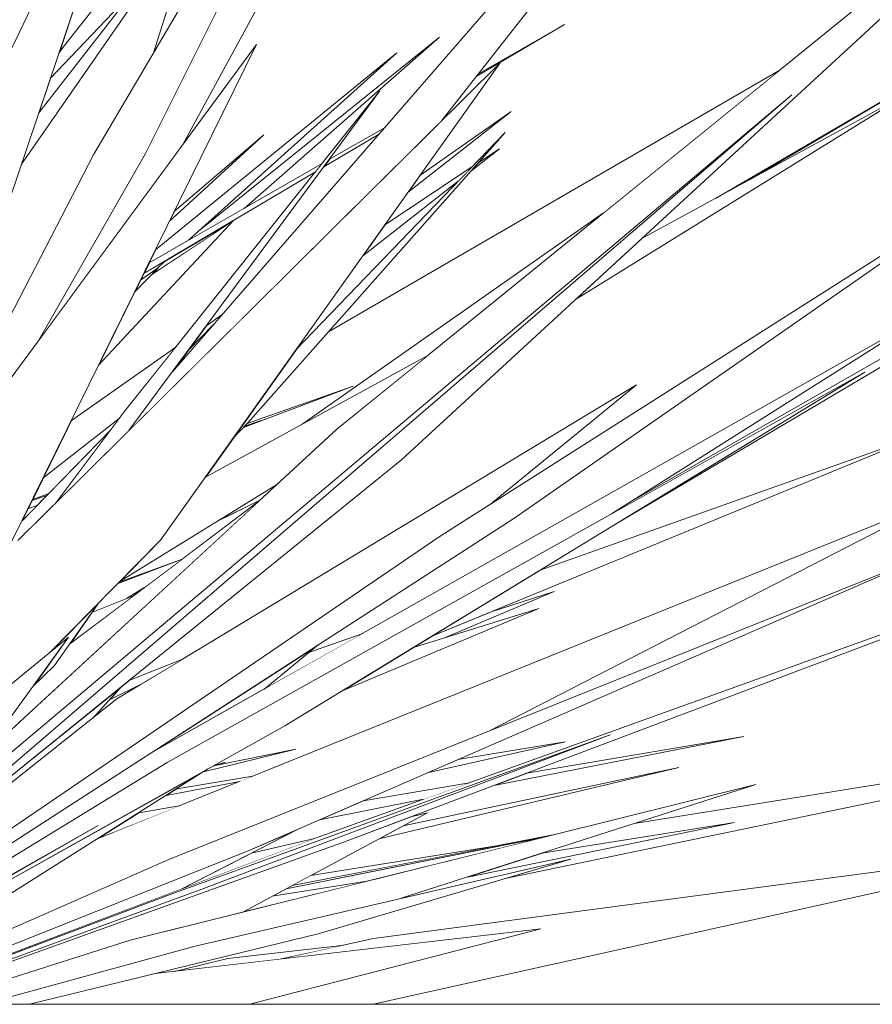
# Model space of a CAD drawing. Header units: millimetres. Extents: x 0 to 650, y -1 to 707.
# Tile 128 of 256: x 501.97 to 504.4, y 339.98 to 342.79. Entities that reach past the tile are written whole.
import ezdxf
from ezdxf.xclip import XClip

# ---------------------------------------------------------------- set-up
doc = ezdxf.new("R2010")
doc.units = ezdxf.units.MM
doc.header["$MEASUREMENT"] = 0
doc.header["$XCLIPFRAME"] = 0
doc.linetypes.add('Wipeout_Contour', pattern=[1000, 0, -1000])
doc.layers.add('Interior - Mobiliário .ARQ', color=7, linetype='Continuous')
doc.layers.add('Parede.ARQ', color=7, linetype='Continuous')

# ---------------------------------------------------------------- blocks, each defined once
blk = doc.blocks.new('Desenho_2_2', base_point=(960.5741, 336.178))
at = {"color": 254, "linetype": 'Wipeout_Contour', "lineweight": 0, "ltscale": 2420.045543}
blk.add_wipeout([(496.2224, 336.1874), (507.2319, 336.1874), (507.2319, 339.978), (496.2224, 339.978)], dxfattribs=at).dxf.layer = 'Parede.ARQ'
at = {"color": 254, "linetype": 'Wipeout_Contour', "lineweight": 0, "ltscale": 2424.717613}
blk.add_wipeout([(501.4604, 340.0756), (501.2897, 339.978), (501.8343, 340.2852), (502.1895, 340.489)], dxfattribs=at).dxf.layer = 'Interior - Mobiliário .ARQ'
at = {"color": 254, "linetype": 'Wipeout_Contour', "lineweight": 0, "ltscale": 3034.174628}
blk.add_wipeout([(502.4669, 340.1443), (501.8598, 339.978), (501.9933, 339.978), (502.8181, 340.1794), (503.5402, 340.3932)], dxfattribs=at).dxf.layer = 'Interior - Mobiliário .ARQ'
at = {"color": 254, "linetype": 'Wipeout_Contour', "lineweight": 0, "ltscale": 2427.277193}
blk.add_wipeout([(502.3524, 340.0657), (501.9933, 339.978), (502.623, 339.978), (503.4542, 340.1939)], dxfattribs=at).dxf.layer = 'Interior - Mobiliário .ARQ'
at = {"color": 254, "linetype": 'Wipeout_Contour', "lineweight": 0, "ltscale": 3645.413399}
blk.add_wipeout([(502.623, 339.978), (502.9757, 339.978), (505.0778, 340.4454), (502.9762, 340.1658), (502.7123, 340.1076), (503.4542, 340.1939)], dxfattribs=at).dxf.layer = 'Interior - Mobiliário .ARQ'
at = {"color": 254, "linetype": 'Wipeout_Contour', "lineweight": 0, "ltscale": 2427.60555}
blk.add_wipeout([(502.5597, 340.1086), (502.4074, 340.0721), (502.7123, 340.1076), (502.8852, 340.1457)], dxfattribs=at).dxf.layer = 'Interior - Mobiliário .ARQ'
at = {"color": 254, "linetype": 'Wipeout_Contour', "lineweight": 0, "ltscale": 3641.435579}
blk.add_wipeout([(501.7053, 339.978), (501.8598, 339.978), (502.4669, 340.1443), (503.0557, 340.2809), (504.0691, 340.6065), (502.2814, 340.1617)], dxfattribs=at).dxf.layer = 'Interior - Mobiliário .ARQ'
at = {"color": 254, "linetype": 'Wipeout_Contour', "lineweight": 0, "ltscale": 1821.210375}
blk.add_wipeout([(502.6281, 340.4104), (502.4285, 340.3078), (502.8082, 340.4516)], dxfattribs=at).dxf.layer = 'Interior - Mobiliário .ARQ'
at = {"color": 254, "linetype": 'Wipeout_Contour', "lineweight": 0, "ltscale": 4247.573127}
blk.add_wipeout([(502.8939, 340.4424), (501.6004, 339.978), (501.7053, 339.978), (502.2814, 340.1617), (502.6026, 340.2417), (503.1305, 340.5251), (503.0864, 340.5151)], dxfattribs=at).dxf.layer = 'Interior - Mobiliário .ARQ'
at = {"color": 254, "linetype": 'Wipeout_Contour', "lineweight": 0, "ltscale": 3030.166107}
blk.add_wipeout([(501.2599, 340.3392), (500.9894, 339.978), (501.1277, 339.978), (501.6694, 340.4258), (502.1048, 341.0269)], dxfattribs=at).dxf.layer = 'Interior - Mobiliário .ARQ'
at = {"color": 254, "linetype": 'Wipeout_Contour', "lineweight": 0, "ltscale": 5460.174292}
blk.add_wipeout([(502.3868, 340.6689), (501.2559, 339.978), (501.2897, 339.978), (501.4604, 340.0756), (502.1895, 340.489), (501.8343, 340.2852), (501.2932, 339.978), (502.7231, 340.7737), (504.3802, 341.785)], dxfattribs=at).dxf.layer = 'Interior - Mobiliário .ARQ'
at = {"color": 254, "linetype": 'Wipeout_Contour', "lineweight": 0, "ltscale": 3034.996514}
blk.add_wipeout([(501.4486, 339.978), (501.5173, 339.978), (502.6228, 340.4187), (504.5995, 341.2785), (502.3916, 340.3918)], dxfattribs=at).dxf.layer = 'Interior - Mobiliário .ARQ'
at = {"color": 254, "linetype": 'Wipeout_Contour', "lineweight": 0, "ltscale": 3033.797993}
blk.add_wipeout([(502.3949, 340.2915), (501.5619, 339.978), (501.5862, 339.978), (502.4785, 340.3039), (503.6529, 340.7485)], dxfattribs=at).dxf.layer = 'Interior - Mobiliário .ARQ'
at = {"color": 254, "linetype": 'Wipeout_Contour', "lineweight": 0, "ltscale": 5464.284273}
blk.add_wipeout([(501.5573, 339.978), (502.3949, 340.2915), (503.6529, 340.7485), (502.4785, 340.3039), (501.5862, 339.978), (501.6004, 339.978), (502.8939, 340.4424), (505.2316, 341.3245), (502.8158, 340.4544)], dxfattribs=at).dxf.layer = 'Interior - Mobiliário .ARQ'
at = {"color": 254, "linetype": 'Wipeout_Contour', "lineweight": 0, "ltscale": 3032.799584}
blk.add_wipeout([(502.6228, 340.4187), (501.5173, 339.978), (501.5573, 339.978), (502.4285, 340.3078), (502.7613, 340.479)], dxfattribs=at).dxf.layer = 'Interior - Mobiliário .ARQ'
at = {"color": 254, "linetype": 'Wipeout_Contour', "lineweight": 0, "ltscale": 4248.778492}
blk.add_wipeout([(501.3504, 339.978), (501.4486, 339.978), (502.3916, 340.3918), (503.3056, 340.7588), (504.6044, 341.4267), (502.1852, 340.4496), (501.8193, 340.2183)], dxfattribs=at).dxf.layer = 'Interior - Mobiliário .ARQ'
at = {"color": 254, "linetype": 'Wipeout_Contour', "lineweight": 0, "ltscale": 3641.552626}
blk.add_wipeout([(500.9855, 339.978), (501.2599, 340.3392), (502.0496, 340.982), (502.3678, 341.305), (503.338, 342.6685), (501.9604, 341.3036)], dxfattribs=at).dxf.layer = 'Interior - Mobiliário .ARQ'
at = {"color": 254, "linetype": 'Wipeout_Contour', "lineweight": 0, "ltscale": 3037.517618}
blk.add_wipeout([(503.1668, 341.3163), (501.2047, 339.978), (501.2289, 339.978), (503.3776, 341.3669), (504.787, 342.3466)], dxfattribs=at).dxf.layer = 'Interior - Mobiliário .ARQ'
at = {"color": 254, "linetype": 'Wipeout_Contour', "lineweight": 0, "ltscale": 3643.425452}
blk.add_wipeout([(501.2289, 339.978), (501.2559, 339.978), (502.3868, 340.6689), (503.6562, 341.3796), (504.5628, 341.9528), (502.3342, 340.6925)], dxfattribs=at).dxf.layer = 'Interior - Mobiliário .ARQ'
at = {"color": 254, "linetype": 'Wipeout_Contour', "lineweight": 0, "ltscale": 3045.721376}
blk.add_wipeout([(503.6562, 341.3796), (504.3802, 341.785), (503.6681, 341.3504), (505.6375, 342.5178), (503.7016, 341.4083)], dxfattribs=at).dxf.layer = 'Interior - Mobiliário .ARQ'
at = {"color": 254, "linetype": 'Wipeout_Contour', "lineweight": 0, "ltscale": 2424.904916}
blk.add_wipeout([(501.301, 339.978), (501.3504, 339.978), (501.8193, 340.2183), (502.5033, 340.6507)], dxfattribs=at).dxf.layer = 'Interior - Mobiliário .ARQ'
at = {"color": 254, "linetype": 'Wipeout_Contour', "lineweight": 0, "ltscale": 4855.97568}
blk.add_wipeout([(501.143, 339.978), (501.2029, 339.978), (501.8285, 340.4064), (501.8541, 340.4209), (503.1668, 341.3163), (503.3106, 341.4077), (503.7281, 341.7488), (502.2433, 340.8507)], dxfattribs=at).dxf.layer = 'Interior - Mobiliário .ARQ'
at = {"color": 254, "linetype": 'Wipeout_Contour', "lineweight": 0, "ltscale": 1821.763559}
blk.add_wipeout([(502.3342, 340.6925), (502.6625, 340.8781), (502.818, 341.0052)], dxfattribs=at).dxf.layer = 'Interior - Mobiliário .ARQ'
at = {"color": 254, "linetype": 'Wipeout_Contour', "lineweight": 0, "ltscale": 1819.356976}
blk.add_wipeout([(501.1352, 339.978), (502.1744, 340.796), (502.2572, 340.8869)], dxfattribs=at).dxf.layer = 'Interior - Mobiliário .ARQ'
at = {"color": 254, "linetype": 'Wipeout_Contour', "lineweight": 0, "ltscale": 3035.223549}
blk.add_wipeout([(502.0021, 340.8851), (501.8589, 340.6875), (502.6451, 341.4128), (502.108, 341.0077), (502.0651, 340.9465)], dxfattribs=at).dxf.layer = 'Interior - Mobiliário .ARQ'
at = {"color": 254, "linetype": 'Wipeout_Contour', "lineweight": 0, "ltscale": 4852.761285}
blk.add_wipeout([(501.5239, 340.7973), (500.9683, 339.978), (500.9827, 339.978), (501.9414, 341.2976), (502.6422, 342.7215), (501.6453, 341.3679), (501.587, 341.0978), (501.5656, 341.0609)], dxfattribs=at).dxf.layer = 'Interior - Mobiliário .ARQ'
at = {"color": 254, "linetype": 'Wipeout_Contour', "lineweight": 0, "ltscale": 2432.402791}
blk.add_wipeout([(502.5728, 341.5931), (502.6174, 341.6403), (503.3522, 342.4698), (502.7547, 341.8487)], dxfattribs=at).dxf.layer = 'Interior - Mobiliário .ARQ'
at = {"color": 254, "linetype": 'Wipeout_Contour', "lineweight": 0, "ltscale": 2428.813165}
blk.add_wipeout([(501.7507, 340.5381), (501.6723, 340.4298), (501.7144, 340.4647), (504.1722, 342.5773)], dxfattribs=at).dxf.layer = 'Interior - Mobiliário .ARQ'
at = {"color": 254, "linetype": 'Wipeout_Contour', "lineweight": 0, "ltscale": 6074.298565}
blk.add_wipeout([(501.6694, 340.4258), (501.1277, 339.978), (503.0564, 341.5342), (505.2087, 343.5174), (502.872, 341.6222), (501.8589, 340.6875), (501.7507, 340.5381), (504.1722, 342.5773), (501.7144, 340.4647), (501.6723, 340.4298)], dxfattribs=at).dxf.layer = 'Interior - Mobiliário .ARQ'
at = {"layer": 'Interior - Mobiliário .ARQ', "color": 7, "linetype": 'Continuous', "lineweight": 0}
for p, q in [((503.4542, 340.1939), (502.3524, 340.0657)), ((502.623, 339.978), (503.4542, 340.1939)), ((502.8852, 340.1457), (502.5597, 340.1086)), ((502.9762, 340.1658), (502.7123, 340.1076)), ((502.5597, 340.1086), (502.4074, 340.0721))]:
    blk.add_line(p, q, dxfattribs=at)
at = {"color": 254, "linetype": 'Wipeout_Contour', "lineweight": 0, "ltscale": 1823.230786}
blk.add_wipeout([(502.4019, 341.7861), (502.5188, 341.9207), (502.4467, 341.8468)], dxfattribs=at).dxf.layer = 'Interior - Mobiliário .ARQ'
at = {"color": 254, "linetype": 'Wipeout_Contour', "lineweight": 0, "ltscale": 3640.758544}
blk.add_wipeout([(501.9414, 341.2976), (500.9827, 339.978), (501.9604, 341.3036), (502.0662, 341.4084), (502.2245, 341.6189), (501.9722, 341.3601)], dxfattribs=at).dxf.layer = 'Interior - Mobiliário .ARQ'
at = {"color": 254, "linetype": 'Wipeout_Contour', "lineweight": 0, "ltscale": 1822.65004}
blk.add_wipeout([(502.6625, 340.8781), (502.9455, 341.0382), (502.7914, 340.9834)], dxfattribs=at).dxf.layer = 'Interior - Mobiliário .ARQ'
at = {"color": 254, "linetype": 'Wipeout_Contour', "lineweight": 0, "ltscale": 1823.205476}
blk.add_wipeout([(503.0612, 340.4879), (502.9914, 340.4505), (503.8493, 340.6545)], dxfattribs=at).dxf.layer = 'Interior - Mobiliário .ARQ'
at = {"color": 254, "linetype": 'Wipeout_Contour', "lineweight": 0, "ltscale": 2428.31113}
blk.add_wipeout([(502.3834, 340.5749), (502.5945, 340.6149), (502.632, 340.6301), (502.4141, 340.5943)], dxfattribs=at).dxf.layer = 'Interior - Mobiliário .ARQ'
at = {"layer": 'Interior - Mobiliário .ARQ', "color": 7, "linetype": 'Continuous', "lineweight": 0}
for p, q in [((502.6625, 340.8781), (502.818, 341.0052)), ((502.182, 340.8043), (502.1878, 340.8067)), ((502.3834, 340.5749), (502.5945, 340.6149)), ((501.4486, 339.978), (502.3916, 340.3918)), ((501.5619, 339.978), (502.3949, 340.2915)), ((502.4785, 340.3039), (501.5862, 339.978)), ((502.8181, 340.1794), (501.9933, 339.978)), ((502.2814, 340.1617), (501.7053, 339.978)), ((501.8598, 339.978), (502.4669, 340.1443))]:
    blk.add_line(p, q, dxfattribs=at)
at = {"layer": 'Parede.ARQ', "color": 8, "linetype": 'Continuous', "lineweight": 0}
blk.add_line((496.2224, 339.978), (507.2319, 339.978), dxfattribs=at)
at = {"color": 254, "linetype": 'Wipeout_Contour', "lineweight": 0, "ltscale": 2430.762697}
blk.add_wipeout([(502.2671, 341.6756), (502.0662, 341.4084), (502.2775, 341.6178), (502.9948, 342.5885)], dxfattribs=at).dxf.layer = 'Interior - Mobiliário .ARQ'
at = {"color": 254, "linetype": 'Wipeout_Contour', "lineweight": 0, "ltscale": 3034.810699}
blk.add_wipeout([(502.1048, 341.0269), (502.0021, 340.8851), (502.0651, 340.9465), (502.1902, 341.1247), (502.0496, 340.982)], dxfattribs=at).dxf.layer = 'Interior - Mobiliário .ARQ'
at = {"color": 254, "linetype": 'Wipeout_Contour', "lineweight": 0, "ltscale": 3035.633302}
blk.add_wipeout([(502.2572, 340.8869), (502.2218, 340.848), (502.3163, 340.8949), (502.4316, 340.9646), (502.2773, 340.9031)], dxfattribs=at).dxf.layer = 'Interior - Mobiliário .ARQ'
at = {"color": 254, "linetype": 'Wipeout_Contour', "lineweight": 0, "ltscale": 2428.936309}
blk.add_wipeout([(502.4908, 340.6428), (502.7544, 340.7076), (502.5188, 340.6594), (502.5033, 340.6507)], dxfattribs=at).dxf.layer = 'Interior - Mobiliário .ARQ'
at = {"color": 254, "linetype": 'Wipeout_Contour', "lineweight": 0, "ltscale": 1820.6777}
blk.add_wipeout([(502.1852, 340.4496), (502.4209, 340.5448), (502.3053, 340.5255)], dxfattribs=at).dxf.layer = 'Interior - Mobiliário .ARQ'
at = {"color": 254, "linetype": 'Wipeout_Contour', "lineweight": 0, "ltscale": 2429.776536}
blk.add_wipeout([(502.7441, 340.3177), (502.7264, 340.3081), (503.4719, 340.4579), (503.4944, 340.4635)], dxfattribs=at).dxf.layer = 'Interior - Mobiliário .ARQ'
at = {"layer": 'Interior - Mobiliário .ARQ', "color": 7, "linetype": 'Continuous', "lineweight": 0}
for p, q in [((502.2773, 340.9031), (502.4316, 340.9646)), ((502.0021, 340.8851), (502.0651, 340.9465)), ((502.1744, 340.796), (502.2572, 340.8869)), ((502.3163, 340.8949), (502.2218, 340.848)), ((502.2433, 340.8507), (501.143, 339.978)), ((502.4908, 340.6428), (502.7544, 340.7076)), ((502.7544, 340.7076), (502.5188, 340.6594)), ((501.2559, 339.978), (502.3868, 340.6689)), ((501.8193, 340.2183), (502.5033, 340.6507)), ((502.5533, 340.6705), (502.5192, 340.6596)), ((502.5214, 340.6599), (502.5533, 340.6705)), ((502.632, 340.6301), (502.4141, 340.5943)), ((502.4209, 340.5448), (502.3053, 340.5255)), ((501.4604, 340.0756), (502.1895, 340.489)), ((502.1895, 340.489), (501.8343, 340.2852))]:
    blk.add_line(p, q, dxfattribs=at)
at = {"color": 254, "linetype": 'Wipeout_Contour', "lineweight": 0, "ltscale": 2434.659636}
blk.add_wipeout([(502.4019, 341.7861), (502.2775, 341.6178), (503.1706, 342.5027), (504.5339, 344.2401)], dxfattribs=at).dxf.layer = 'Interior - Mobiliário .ARQ'
at = {"color": 254, "linetype": 'Wipeout_Contour', "lineweight": 0, "ltscale": 3036.873807}
blk.add_wipeout([(502.6864, 340.2867), (502.958, 340.3301), (503.4334, 340.4483), (503.3872, 340.4409), (502.7264, 340.3081)], dxfattribs=at).dxf.layer = 'Interior - Mobiliário .ARQ'
at = {"color": 254, "linetype": 'Wipeout_Contour', "lineweight": 0, "ltscale": 4860.689761}
blk.add_wipeout([(501.7279, 341.7504), (501.6497, 341.3883), (502.1772, 342.4077), (502.3479, 342.6975), (502.479, 343.1106), (501.9702, 342.3794), (501.903, 342.1804), (501.6624, 341.6513)], dxfattribs=at).dxf.layer = 'Interior - Mobiliário .ARQ'
at = {"color": 254, "linetype": 'Wipeout_Contour', "lineweight": 0, "ltscale": 1828.543457}
blk.add_wipeout([(503.9534, 342.2812), (504.0504, 342.3342), (504.5968, 342.6565)], dxfattribs=at).dxf.layer = 'Interior - Mobiliário .ARQ'
at = {"color": 254, "linetype": 'Wipeout_Contour', "lineweight": 0, "ltscale": 1822.104125}
blk.add_wipeout([(502.7965, 340.3457), (502.7441, 340.3177), (503.3339, 340.4323)], dxfattribs=at).dxf.layer = 'Interior - Mobiliário .ARQ'
at = {"layer": 'Interior - Mobiliário .ARQ', "color": 7, "linetype": 'Continuous', "lineweight": 0}
blk.add_line((502.8082, 340.4516), (502.6281, 340.4104), dxfattribs=at)
at = {"color": 254, "linetype": 'Wipeout_Contour', "lineweight": 0, "ltscale": 3644.053402}
blk.add_wipeout([(501.4327, 341.3041), (501.6624, 341.6513), (501.903, 342.1804), (502.4103, 343.6835), (501.6557, 342.1147), (501.5281, 341.7657)], dxfattribs=at).dxf.layer = 'Interior - Mobiliário .ARQ'
at = {"color": 254, "linetype": 'Wipeout_Contour', "lineweight": 0, "ltscale": 4864.540575}
blk.add_wipeout([(503.0557, 340.2809), (503.5402, 340.3932), (503.3523, 340.3376), (505.4589, 340.7745), (503.7212, 340.4947), (503.457, 340.4098), (504.0082, 340.4978), (503.2446, 340.3415)], dxfattribs=at).dxf.layer = 'Interior - Mobiliário .ARQ'
at = {"color": 254, "linetype": 'Wipeout_Contour', "lineweight": 0, "ltscale": 1821.477299}
blk.add_wipeout([(502.6864, 340.2867), (502.6026, 340.2417), (502.958, 340.3301)], dxfattribs=at).dxf.layer = 'Interior - Mobiliário .ARQ'
at = {"layer": 'Interior - Mobiliário .ARQ', "color": 7, "linetype": 'Continuous', "lineweight": 0}
for p, q in [((502.7231, 340.7737), (501.301, 339.978)), ((502.4285, 340.3078), (502.7613, 340.479)), ((502.8158, 340.4544), (501.5573, 339.978)), ((501.6004, 339.978), (502.8939, 340.4424)), ((502.6228, 340.4187), (501.5173, 339.978)), ((502.958, 340.3301), (502.6864, 340.2867))]:
    blk.add_line(p, q, dxfattribs=at)
at = {"color": 254, "linetype": 'Wipeout_Contour', "lineweight": 0, "ltscale": 3646.392583}
blk.add_wipeout([(501.6453, 341.3679), (502.0212, 341.8782), (502.3247, 342.4098), (503.138, 344.0386), (502.1772, 342.4077), (501.6497, 341.3883)], dxfattribs=at).dxf.layer = 'Interior - Mobiliário .ARQ'
at = {"color": 254, "linetype": 'Wipeout_Contour', "lineweight": 0, "ltscale": 1823.453146}
blk.add_wipeout([(503.1295, 340.6391), (503.5242, 340.7285), (503.2178, 340.6775)], dxfattribs=at).dxf.layer = 'Interior - Mobiliário .ARQ'
at = {"color": 254, "linetype": 'Wipeout_Contour', "lineweight": 0, "ltscale": 1823.660633}
blk.add_wipeout([(503.2446, 340.3415), (504.0082, 340.4978), (503.457, 340.4098)], dxfattribs=at).dxf.layer = 'Interior - Mobiliário .ARQ'
at = {"layer": 'Interior - Mobiliário .ARQ', "color": 7, "linetype": 'Continuous', "lineweight": 0}
for p, q in [((504.0082, 340.4978), (503.457, 340.4098)), ((503.4719, 340.4579), (502.7264, 340.3081)), ((502.7441, 340.3177), (503.4944, 340.4635)), ((503.4334, 340.4483), (503.3872, 340.4409)), ((503.334, 340.4323), (502.7965, 340.3457)), ((502.9757, 339.978), (505.0778, 340.4454)), ((505.0778, 340.4454), (502.9762, 340.1658)), ((502.4669, 340.1443), (503.5402, 340.3932)), ((503.5402, 340.3932), (502.8181, 340.1794))]:
    blk.add_line(p, q, dxfattribs=at)
at = {"color": 254, "linetype": 'Wipeout_Contour', "lineweight": 0, "ltscale": 3042.622668}
blk.add_wipeout([(502.3247, 342.4098), (502.0212, 341.8782), (502.4318, 342.4357), (503.7932, 344.9366), (502.6373, 343.0357)], dxfattribs=at).dxf.layer = 'Interior - Mobiliário .ARQ'
at = {"color": 254, "linetype": 'Wipeout_Contour', "lineweight": 0, "ltscale": 3647.236216}
blk.add_wipeout([(502.6047, 341.6269), (502.9179, 341.7451), (502.6152, 341.638), (502.6082, 341.6306), (502.6551, 341.647), (502.6061, 341.6284)], dxfattribs=at).dxf.layer = 'Interior - Mobiliário .ARQ'
at = {"color": 254, "linetype": 'Wipeout_Contour', "lineweight": 0, "ltscale": 3036.874586}
blk.add_wipeout([(502.2496, 341.1849), (502.4296, 341.2503), (502.6451, 341.4128), (502.5321, 341.36), (502.25, 341.1854)], dxfattribs=at).dxf.layer = 'Interior - Mobiliário .ARQ'
at = {"color": 254, "linetype": 'Wipeout_Contour', "lineweight": 0, "ltscale": 1824.140583}
blk.add_wipeout([(503.3199, 340.6032), (504.035, 340.7435), (503.4139, 340.6386)], dxfattribs=at).dxf.layer = 'Interior - Mobiliário .ARQ'
at = {"color": 254, "linetype": 'Wipeout_Contour', "lineweight": 0, "ltscale": 2429.949238}
blk.add_wipeout([(502.9473, 340.5599), (502.8225, 340.5056), (503.1197, 340.5639), (503.2508, 340.6111)], dxfattribs=at).dxf.layer = 'Interior - Mobiliário .ARQ'
at = {"layer": 'Interior - Mobiliário .ARQ', "color": 7, "linetype": 'Continuous', "lineweight": 0}
for p, q in [((503.3523, 340.3376), (505.4589, 340.7745)), ((505.4589, 340.7745), (503.7212, 340.4947)), ((502.3949, 340.2915), (503.6529, 340.7485)), ((503.6529, 340.7485), (502.4785, 340.3039)), ((503.3199, 340.6032), (504.035, 340.7435)), ((504.035, 340.7435), (503.4139, 340.6386)), ((503.1295, 340.6391), (503.5242, 340.7285)), ((503.5242, 340.7285), (503.2178, 340.6775)), ((502.9914, 340.4505), (503.8493, 340.6545)), ((503.8493, 340.6545), (503.0612, 340.4879)), ((504.0691, 340.6065), (502.2814, 340.1617)), ((503.2508, 340.6111), (502.9473, 340.5599)), ((503.0557, 340.2809), (504.0691, 340.6065)), ((502.8225, 340.5056), (503.1197, 340.5639)), ((502.6026, 340.2417), (503.1305, 340.5251)), ((503.1305, 340.5251), (503.0864, 340.5151)), ((503.2446, 340.3415), (504.0082, 340.4978))]:
    blk.add_line(p, q, dxfattribs=at)
at = {"color": 254, "linetype": 'Wipeout_Contour', "lineweight": 0, "ltscale": 3644.26617}
blk.add_wipeout([(501.3533, 341.4578), (501.4854, 341.7221), (501.7664, 342.4641), (502.0284, 343.7863), (501.7468, 343.1113), (501.5302, 341.9927)], dxfattribs=at).dxf.layer = 'Interior - Mobiliário .ARQ'
at = {"color": 254, "linetype": 'Wipeout_Contour', "lineweight": 0, "ltscale": 1826.034966}
blk.add_wipeout([(503.0751, 342.2991), (503.3693, 342.5297), (503.109, 342.3467)], dxfattribs=at).dxf.layer = 'Interior - Mobiliário .ARQ'
at = {"color": 254, "linetype": 'Wipeout_Contour', "lineweight": 0, "ltscale": 2431.162974}
blk.add_wipeout([(502.4998, 341.9185), (502.4467, 341.8468), (502.5188, 341.9207), (502.5439, 341.9496)], dxfattribs=at).dxf.layer = 'Interior - Mobiliário .ARQ'
at = {"color": 254, "linetype": 'Wipeout_Contour', "lineweight": 0, "ltscale": 3643.321673}
blk.add_wipeout([(502.1713, 341.0978), (502.2709, 341.1376), (502.3231, 341.1699), (502.4295, 341.2502), (502.2443, 341.1796), (502.1902, 341.1247)], dxfattribs=at).dxf.layer = 'Interior - Mobiliário .ARQ'
at = {"color": 254, "linetype": 'Wipeout_Contour', "lineweight": 0, "ltscale": 3643.510301}
blk.add_wipeout([(502.0312, 343.163), (501.4854, 341.7221), (501.5428, 341.837), (501.5281, 341.7657), (501.6557, 342.1147), (501.6937, 342.1938)], dxfattribs=at).dxf.layer = 'Interior - Mobiliário .ARQ'
at = {"color": 254, "linetype": 'Wipeout_Contour', "lineweight": 0, "ltscale": 5473.748956}
blk.add_wipeout([(502.4958, 341.4848), (502.7721, 341.6358), (503.6341, 342.2403), (504.1353, 342.6468), (502.8473, 341.8998), (502.6174, 341.6403), (502.9179, 341.7451), (502.6047, 341.6269), (502.5728, 341.5931)], dxfattribs=at).dxf.layer = 'Interior - Mobiliário .ARQ'
at = {"color": 254, "linetype": 'Wipeout_Contour', "lineweight": 0, "ltscale": 1821.421266}
blk.add_wipeout([(502.1713, 341.0978), (502.108, 341.0077), (502.2906, 341.1454)], dxfattribs=at).dxf.layer = 'Interior - Mobiliário .ARQ'
at = {"layer": 'Interior - Mobiliário .ARQ', "color": 7, "linetype": 'Continuous', "lineweight": 0}
for p, q in [((502.0651, 340.9465), (502.1902, 341.1247)), ((502.2906, 341.1454), (502.1713, 341.0978)), ((501.2599, 340.3392), (502.1048, 341.0269)), ((502.1048, 341.0269), (501.6694, 340.4258))]:
    blk.add_line(p, q, dxfattribs=at)
at = {"color": 254, "linetype": 'Wipeout_Contour', "lineweight": 0, "ltscale": 4249.930814}
blk.add_wipeout([(501.2688, 341.8317), (501.2199, 341.1907), (501.3533, 341.4578), (501.5302, 341.9927), (502.0447, 344.6497), (501.3004, 342.333), (501.225, 341.716)], dxfattribs=at).dxf.layer = 'Interior - Mobiliário .ARQ'
at = {"color": 254, "linetype": 'Wipeout_Contour', "lineweight": 0, "ltscale": 1826.939705}
blk.add_wipeout([(503.2701, 342.6294), (503.522, 342.7787), (503.2766, 342.6378)], dxfattribs=at).dxf.layer = 'Interior - Mobiliário .ARQ'
at = {"color": 254, "linetype": 'Wipeout_Contour', "lineweight": 0, "ltscale": 1827.647659}
blk.add_wipeout([(503.7412, 342.1653), (503.5537, 341.9924), (504.5211, 342.5914)], dxfattribs=at).dxf.layer = 'Interior - Mobiliário .ARQ'
at = {"color": 254, "linetype": 'Wipeout_Contour', "lineweight": 0, "ltscale": 2433.990058}
blk.add_wipeout([(503.009, 342.2062), (502.9451, 342.1163), (503.2184, 342.3307), (503.2564, 342.3702)], dxfattribs=at).dxf.layer = 'Interior - Mobiliário .ARQ'
at = {"color": 254, "linetype": 'Wipeout_Contour', "lineweight": 0, "ltscale": 1825.454466}
blk.add_wipeout([(503.1426, 341.0297), (504.5387, 341.6041), (503.4502, 341.2174)], dxfattribs=at).dxf.layer = 'Interior - Mobiliário .ARQ'
at = {"layer": 'Interior - Mobiliário .ARQ', "color": 7, "linetype": 'Continuous', "lineweight": 0}
for p, q in [((503.2701, 342.6294), (503.522, 342.7787)), ((503.522, 342.7787), (503.2766, 342.6378)), ((503.9534, 342.2812), (504.5968, 342.6565)), ((504.5968, 342.6565), (504.0505, 342.3342)), ((503.5537, 341.9924), (504.5211, 342.5914)), ((504.5211, 342.5914), (503.7412, 342.1653)), ((503.6681, 341.3504), (505.6375, 342.5178)), ((505.6375, 342.5178), (503.7016, 341.4083)), ((504.787, 342.3466), (503.3776, 341.3669)), ((503.6562, 341.3796), (504.5628, 341.9528)), ((503.3106, 341.4077), (503.7281, 341.7488)), ((504.5387, 341.6041), (503.4502, 341.2174))]:
    blk.add_line(p, q, dxfattribs=at)
at = {"color": 254, "linetype": 'Wipeout_Contour', "lineweight": 0, "ltscale": 3039.519496}
blk.add_wipeout([(501.8564, 342.6612), (502.0388, 342.9113), (502.0648, 342.9653), (501.9833, 342.8939), (501.9032, 342.7954)], dxfattribs=at).dxf.layer = 'Interior - Mobiliário .ARQ'
at = {"color": 254, "linetype": 'Wipeout_Contour', "lineweight": 0, "ltscale": 2432.331897}
blk.add_wipeout([(502.3533, 342.1345), (502.3349, 342.0971), (502.4473, 342.1616), (503.0433, 342.6971)], dxfattribs=at).dxf.layer = 'Interior - Mobiliário .ARQ'
at = {"color": 254, "linetype": 'Wipeout_Contour', "lineweight": 0, "ltscale": 1826.259264}
blk.add_wipeout([(503.2531, 342.358), (503.3361, 342.423), (503.2748, 342.3824)], dxfattribs=at).dxf.layer = 'Interior - Mobiliário .ARQ'
at = {"color": 254, "linetype": 'Wipeout_Contour', "lineweight": 0, "ltscale": 3037.101965}
blk.add_wipeout([(502.0319, 341.4814), (502.2493, 341.6518), (502.2671, 341.6756), (502.4112, 341.8563), (502.1133, 341.6469)], dxfattribs=at).dxf.layer = 'Interior - Mobiliário .ARQ'
at = {"color": 254, "linetype": 'Wipeout_Contour', "lineweight": 0, "ltscale": 2428.604151}
blk.add_wipeout([(501.9887, 341.3937), (502.0144, 341.4034), (502.0427, 341.4324), (502.0005, 341.4177)], dxfattribs=at).dxf.layer = 'Interior - Mobiliário .ARQ'
at = {"color": 254, "linetype": 'Wipeout_Contour', "lineweight": 0, "ltscale": 1823.546796}
blk.add_wipeout([(503.0903, 340.9978), (502.885, 340.8725), (503.4492, 341.1094)], dxfattribs=at).dxf.layer = 'Interior - Mobiliário .ARQ'
at = {"layer": 'Interior - Mobiliário .ARQ', "color": 7, "linetype": 'Continuous', "lineweight": 0}
for p, q in [((503.2531, 342.358), (503.3361, 342.423)), ((503.3361, 342.423), (503.2748, 342.3824)), ((502.9455, 341.0382), (502.7914, 340.9834))]:
    blk.add_line(p, q, dxfattribs=at)
at = {"color": 254, "linetype": 'Wipeout_Contour', "lineweight": 0, "ltscale": 1823.912641}
blk.add_wipeout([(502.0528, 342.6242), (502.0197, 342.526), (502.2907, 342.8743)], dxfattribs=at).dxf.layer = 'Interior - Mobiliário .ARQ'
at = {"color": 254, "linetype": 'Wipeout_Contour', "lineweight": 0, "ltscale": 2431.16136}
blk.add_wipeout([(502.3104, 342.0472), (502.3536, 342.0774), (502.3829, 342.1038), (502.3198, 342.0664)], dxfattribs=at).dxf.layer = 'Interior - Mobiliário .ARQ'
at = {"color": 254, "linetype": 'Wipeout_Contour', "lineweight": 0, "ltscale": 3036.323011}
blk.add_wipeout([(502.0319, 341.4814), (502.0021, 341.421), (502.0471, 341.4369), (502.2245, 341.6189), (502.2493, 341.6518)], dxfattribs=at).dxf.layer = 'Interior - Mobiliário .ARQ'
at = {"color": 254, "linetype": 'Wipeout_Contour', "lineweight": 0, "ltscale": 1821.470003}
blk.add_wipeout([(501.9722, 341.3601), (502.0144, 341.4034), (501.9887, 341.3937)], dxfattribs=at).dxf.layer = 'Interior - Mobiliário .ARQ'
at = {"color": 254, "linetype": 'Wipeout_Contour', "lineweight": 0, "ltscale": 3039.860358}
blk.add_wipeout([(503.0903, 340.9978), (503.1789, 341.0254), (503.4923, 341.1579), (503.3093, 341.0983), (503.1426, 341.0297)], dxfattribs=at).dxf.layer = 'Interior - Mobiliário .ARQ'
at = {"layer": 'Interior - Mobiliário .ARQ', "color": 7, "linetype": 'Continuous', "lineweight": 0}
for p, q in [((502.2245, 341.6189), (501.9722, 341.3601)), ((502.0471, 341.4369), (502.0021, 341.421)), ((502.0427, 341.4324), (502.0005, 341.4177)), ((503.3056, 340.7588), (504.6044, 341.4267)), ((501.9887, 341.3937), (502.0144, 341.4034)), ((503.1789, 341.0254), (503.4923, 341.1579)), ((503.4923, 341.1579), (503.3093, 341.0983)), ((502.885, 340.8725), (503.4492, 341.1094)), ((503.4492, 341.1094), (503.0903, 340.9978))]:
    blk.add_line(p, q, dxfattribs=at)
at = {"color": 254, "linetype": 'Wipeout_Contour', "lineweight": 0, "ltscale": 3647.346371}
blk.add_wipeout([(502.3621, 342.0834), (502.3431, 342.0639), (502.537, 342.1921), (502.5473, 342.2012), (502.3829, 342.1038), (502.3536, 342.0774)], dxfattribs=at).dxf.layer = 'Interior - Mobiliário .ARQ'
at = {"color": 254, "linetype": 'Wipeout_Contour', "lineweight": 0, "ltscale": 3646.140401}
blk.add_wipeout([(502.25, 341.1854), (502.7016, 341.465), (502.872, 341.6222), (503.1296, 341.8311), (502.4958, 341.4848), (502.3678, 341.305)], dxfattribs=at).dxf.layer = 'Interior - Mobiliário .ARQ'
at = {"layer": 'Interior - Mobiliário .ARQ', "color": 7, "linetype": 'Continuous', "lineweight": 0}
for p, q in [((504.3802, 341.785), (502.7231, 340.7737)), ((502.6047, 341.6269), (502.9179, 341.7451)), ((502.9179, 341.7451), (502.6152, 341.638)), ((502.2671, 341.6756), (502.0662, 341.4084)), ((502.2493, 341.6518), (502.0319, 341.4814)), ((502.6174, 341.6403), (502.5728, 341.5931)), ((502.6061, 341.6284), (502.6551, 341.647)), ((502.6551, 341.647), (502.6082, 341.6306)), ((503.1426, 341.0297), (504.5387, 341.6041)), ((502.6517, 341.4189), (502.5321, 341.36)), ((505.2316, 341.3245), (502.8158, 340.4544)), ((502.8939, 340.4424), (505.2316, 341.3245)), ((504.5995, 341.2785), (502.6228, 340.4187))]:
    blk.add_line(p, q, dxfattribs=at)
at = {"color": 254, "linetype": 'Wipeout_Contour', "lineweight": 0, "ltscale": 2432.855649}
blk.add_wipeout([(502.4473, 342.1616), (502.6063, 342.2529), (503.1645, 342.7423), (502.4767, 342.1881)], dxfattribs=at).dxf.layer = 'Interior - Mobiliário .ARQ'
at = {"color": 254, "linetype": 'Wipeout_Contour', "lineweight": 0, "ltscale": 1821.856786}
blk.add_wipeout([(502.2443, 341.1796), (502.4296, 341.2503), (502.2496, 341.1849)], dxfattribs=at).dxf.layer = 'Interior - Mobiliário .ARQ'
at = {"layer": 'Interior - Mobiliário .ARQ', "color": 7, "linetype": 'Continuous', "lineweight": 0}
for p, q in [((503.1706, 342.5027), (504.5339, 344.2401)), ((503.3693, 342.5297), (503.0751, 342.2991)), ((503.109, 342.3467), (503.3693, 342.5297)), ((503.1668, 341.3163), (504.787, 342.3466)), ((502.9451, 342.1163), (503.2184, 342.3307)), ((502.3868, 340.6689), (504.3802, 341.785)), ((503.7281, 341.7488), (502.2433, 340.8507)), ((502.872, 341.6222), (501.8589, 340.6875)), ((501.1352, 339.978), (503.0564, 341.5342)), ((502.25, 341.1854), (502.7016, 341.465)), ((502.6451, 341.4128), (502.108, 341.0077)), ((504.6044, 341.4267), (502.1852, 340.4496)), ((503.3776, 341.3669), (501.2289, 339.978)), ((501.2047, 339.978), (503.1668, 341.3163)), ((502.3678, 341.305), (502.0496, 340.982)), ((502.3916, 340.3918), (504.5995, 341.2785)), ((502.2443, 341.1796), (502.4295, 341.2502)), ((502.4295, 341.2502), (502.2496, 341.1849)), ((502.2709, 341.1376), (502.3231, 341.1699))]:
    blk.add_line(p, q, dxfattribs=at)
at = {"color": 254, "linetype": 'Wipeout_Contour', "lineweight": 0, "ltscale": 1825.510161}
blk.add_wipeout([(502.1435, 342.8929), (502.0783, 342.6997), (503.0682, 343.9535)], dxfattribs=at).dxf.layer = 'Interior - Mobiliário .ARQ'
at = {"color": 254, "linetype": 'Wipeout_Contour', "lineweight": 0, "ltscale": 2431.28078}
blk.add_wipeout([(502.2937, 342.0133), (502.1908, 341.8044), (502.5764, 342.2182), (502.3431, 342.0639)], dxfattribs=at).dxf.layer = 'Interior - Mobiliário .ARQ'
at = {"layer": 'Interior - Mobiliário .ARQ', "color": 7, "linetype": 'Continuous', "lineweight": 0}
for p, q in [((502.0783, 342.6997), (503.0682, 343.9535)), ((503.0564, 341.5342), (505.2087, 343.5174)), ((502.3479, 342.6975), (502.479, 343.1106)), ((502.2907, 342.8743), (502.0197, 342.526)), ((502.0528, 342.6242), (502.2907, 342.8743)), ((502.0771, 342.6962), (502.0893, 342.7137)), ((501.6497, 341.3883), (502.1772, 342.4077)), ((504.5628, 341.9528), (502.3342, 340.6925)), ((502.4998, 341.9185), (502.5439, 341.9496)), ((502.5189, 341.9207), (502.4467, 341.8468)), ((502.1133, 341.6469), (502.4112, 341.8563)), ((503.1296, 341.8311), (502.4958, 341.4848))]:
    blk.add_line(p, q, dxfattribs=at)
at = {"color": 254, "linetype": 'Wipeout_Contour', "lineweight": 0, "ltscale": 1824.164476}
blk.add_wipeout([(502.4071, 342.2438), (502.3929, 342.2149), (502.6626, 342.4627)], dxfattribs=at).dxf.layer = 'Interior - Mobiliário .ARQ'
at = {"color": 254, "linetype": 'Wipeout_Contour', "lineweight": 0, "ltscale": 1823.364978}
blk.add_wipeout([(502.3104, 342.0472), (502.2937, 342.0133), (502.3621, 342.0834)], dxfattribs=at).dxf.layer = 'Interior - Mobiliário .ARQ'
at = {"color": 254, "linetype": 'Wipeout_Contour', "lineweight": 0, "ltscale": 2432.133495}
blk.add_wipeout([(502.3349, 342.0971), (502.3198, 342.0664), (502.8104, 342.3571), (502.8296, 342.3811)], dxfattribs=at).dxf.layer = 'Interior - Mobiliário .ARQ'
at = {"layer": 'Interior - Mobiliário .ARQ', "color": 7, "linetype": 'Continuous', "lineweight": 0}
for p, q in [((501.6557, 342.1147), (502.4103, 343.6835)), ((502.4103, 343.6835), (501.903, 342.1804)), ((502.479, 343.1106), (501.9702, 342.3794)), ((501.6453, 341.3679), (502.6422, 342.7215)), ((502.6422, 342.7215), (501.9414, 341.2976)), ((502.6626, 342.4627), (502.3929, 342.2149)), ((502.4071, 342.2438), (502.6626, 342.4627)), ((502.3247, 342.4098), (502.0212, 341.8782)), ((502.3198, 342.0664), (502.8104, 342.3571)), ((502.7721, 341.6358), (503.6341, 342.2403)), ((502.1908, 341.8044), (502.5764, 342.2182)), ((502.5764, 342.2182), (502.3431, 342.0639)), ((502.537, 342.1921), (502.5473, 342.2012)), ((502.2937, 342.0133), (502.3621, 342.0834)), ((502.3621, 342.0834), (502.3104, 342.0472)), ((502.3535, 342.0774), (502.3829, 342.1038))]:
    blk.add_line(p, q, dxfattribs=at)
at = {"color": 254, "linetype": 'Wipeout_Contour', "lineweight": 0, "ltscale": 2433.734391}
blk.add_wipeout([(502.8505, 342.3931), (502.8343, 342.3713), (502.9909, 342.464), (503.0078, 342.4834)], dxfattribs=at).dxf.layer = 'Interior - Mobiliário .ARQ'
at = {"layer": 'Interior - Mobiliário .ARQ', "color": 7, "linetype": 'Continuous', "lineweight": 0}
for p, q in [((502.4318, 342.4357), (503.7932, 344.9366)), ((504.5339, 344.2401), (502.4019, 341.7861)), ((502.1772, 342.4077), (503.138, 344.0386)), ((503.138, 344.0386), (502.3247, 342.4098)), ((505.2087, 343.5174), (502.872, 341.6222)), ((503.1645, 342.7423), (502.4767, 342.1881)), ((502.6063, 342.2529), (503.1645, 342.7423)), ((503.0433, 342.6971), (502.3533, 342.1345)), ((502.4473, 342.1616), (503.0433, 342.6971)), ((501.9604, 341.3036), (503.338, 342.6685)), ((503.338, 342.6685), (502.3678, 341.305)), ((504.1353, 342.6468), (502.8473, 341.8998)), ((502.9948, 342.5885), (502.2671, 341.6756)), ((502.2775, 341.6178), (502.9948, 342.5885)), ((501.7144, 340.4647), (504.1722, 342.5773)), ((504.1722, 342.5773), (501.7507, 340.5381)), ((503.0078, 342.4834), (502.8505, 342.3931)), ((503.3522, 342.4698), (502.6174, 341.6403)), ((502.7547, 341.8487), (503.3522, 342.4698)), ((502.8343, 342.3713), (502.9909, 342.464)), ((502.8296, 342.3811), (502.3349, 342.0971)), ((503.2564, 342.3702), (503.009, 342.2062))]:
    blk.add_line(p, q, dxfattribs=at)

msp = doc.modelspace()

# ---------------------------------------------------------------- block references
at = {"color": 7, "linetype": 'Continuous', "lineweight": 0}
ref = msp.add_blockref('Desenho_2_2', (960.5741, 336.178), dxfattribs=at)
XClip(ref).set_block_clipping_path([(351.923237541, 325.8360772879), (633.5139366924, 392.5007536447)])

doc.saveas('drawing.dxf')
